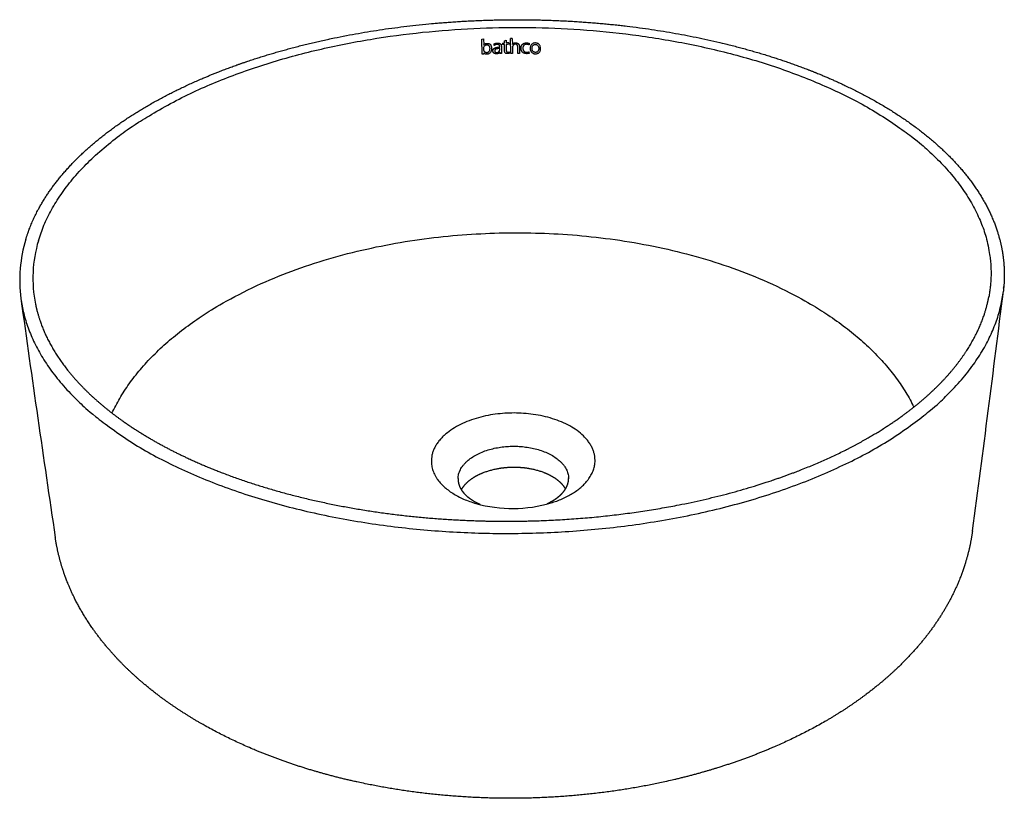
# Model space of a CAD drawing. Header units: millimetres. Extents: x 508 to 1895, y 44 to 657.
# Tile 3 of 3: x 1504 to 1895, y 59 to 368. Entities that reach past the tile are written whole.
import ezdxf

# ---------------------------------------------------------------- set-up
doc = ezdxf.new("R2010")
doc.units = ezdxf.units.MM
doc.header["$MEASUREMENT"] = 0

msp = doc.modelspace()

# ---------------------------------------------------------------- linework, layer by layer
for p, q in [((1687.21, 360.51), (1687.89, 360.53)), ((1687.29, 354.52), (1687.21, 360.51)), ((1687.89, 360.53), (1687.92, 358.15)), ((1696.19, 359.84), (1696.86, 360.05)), ((1696.19, 358.94), (1696.19, 359.84)), ((1698.65, 354.78), (1698.61, 360.77)), ((1699.28, 360.78), (1699.3, 358.4)), ((1687.92, 358.15), (1687.92, 358.13)), ((1691.01, 357.2), (1691.01, 357.14)), ((1691.58, 355.7), (1691.58, 355.75)), ((1692.06, 357.95), (1692.06, 358.58)), ((1694.28, 357.37), (1694.28, 357.6)), ((1694.29, 357.28), (1694.28, 357.37)), ((1694.94, 357.64), (1694.95, 357.62)), ((1695.35, 358.93), (1696.19, 358.94)), ((1695.35, 358.36), (1695.35, 358.45)), ((1696.2, 358.38), (1695.35, 358.36)), ((1696.19, 358.94), (1696.19, 359.03)), ((1696.22, 355.89), (1696.2, 358.38)), ((1696.22, 355.98), (1696.2, 358.38)), ((1696.22, 355.89), (1696.22, 355.98)), ((1696.88, 358.39), (1696.91, 355.79)), ((1697.85, 358.95), (1697.85, 358.4)), ((1699.32, 357.12), (1699.32, 357.05)), ((1699.32, 356.97), (1699.32, 357.05)), ((1699.32, 356.97), (1699.33, 354.79)), ((1702.74, 357.04), (1702.74, 357.08)), ((1706.4, 357.16), (1706.4, 357.2)), ((1710.5, 356.37), (1710.5, 356.32)), ((1687.97, 354.54), (1687.29, 354.52)), ((1687.97, 355.03), (1687.97, 354.54)), ((1694.36, 354.74), (1694.35, 355.23)), ((1695.02, 354.75), (1694.36, 354.74)), ((1697.97, 355.4), (1697.99, 354.83)), ((1697.99, 354.83), (1697.99, 354.92)), ((1699.33, 354.79), (1698.65, 354.78)), ((1702.13, 354.8), (1701.45, 354.8)), ((1702.13, 354.8), (1702.14, 354.88))]:
    msp.add_line(p, q)
for centre, radius, start, end in [((1647774.05, 13695.67), 1646131.21, 180.46416919, 180.46420768), ((1701.18, -1.72), 362.5, 90.2993, 90.4056), ((1720.9, -3.09), 360.79, 94.2293, 94.2371), ((937808.62, 8714.09), 936150.56, 180.51137276, 180.51140711), ((1701.18, -1.72), 360.69, 90.5291, 90.6843), ((1701.18, -1.73), 360.15, 90.5291, 90.6828), ((1701.18, -1.74), 360.14, 90.2965, 90.2984), ((462774.02, -39333.97), 462773.39, 175.0796099, 175.0796877), ((2373.62, -335.51), 968.78, 134.52029, 134.5223), ((-386883.35, -39060.17), 390583.23, 5.7917626, 5.7918512), ((1558.96, 264.81), 55.22, 162.8628, 187.6095), ((1560.73, 265.58), 51.75, 163.2674, 191.455), ((1841.53, 266.75), 53.04, 354.5414, 355.207), ((1556.79, 264.59), 53.04, 185.6432, 186.3096), ((-6960.21, 1353.13), 8921.58, 352.349644, 352.964938), ((10341.23, 1481.42), 8921.36, 187.885242, 188.500123), ((1685.36, 185.89), 7.62, 178.4085, 181.2845), ((1699.37, 228.4), 54.17, 254.4688, 286.3774)]:
    msp.add_arc(centre, radius, start, end)
for points, weights, degree, knots in [([(1506.19, 281.09), (1507.12, 284.17), (1509.57, 290.38), (1514.77, 299.36), (1521.55, 308.11), (1529.88, 316.56), (1539.68, 324.57), (1550.86, 332.08), (1563.24, 338.98), (1572.04, 343.07), (1576.59, 345), (1594.73, 352.71), (1615.28, 358.65), (1657.05, 366.15), (1677.9, 368.03), (1698.82, 368.17), (1719.74, 368.3), (1740.61, 366.69), (1782.44, 359.72), (1803.05, 354.04), (1821.25, 346.55), (1825.82, 344.67), (1834.64, 340.69), (1847.08, 333.94), (1858.32, 326.55), (1868.17, 318.65), (1876.56, 310.3), (1883.36, 301.66), (1888.61, 292.73), (1891.1, 286.54), (1892.07, 283.4), (1894.38, 275.89), (1895.12, 268.18), (1894.2, 260.44)], [1, 1, 1, 1, 1, 1, 1, 1, 1, 1, 1, 1.01338480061, 1.02386400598, 1.03715921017, 1.04038640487, 1.04029450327, 1.04020260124, 1.03679318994, 1.02314150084, 1.01249375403, 0.998967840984, 0.998967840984, 0.998967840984, 0.998967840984, 0.998967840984, 0.998967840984, 0.998967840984, 0.998967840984, 0.998967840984, 0.998967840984, 0.998967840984, 0.987667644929, 0.976456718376, 0.965476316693], 3, [0, 0, 0, 0, 8.011342, 16.536429, 25.707264, 35.462858, 45.972005, 57.094708, 68.900223, 81.175471, 81.175471, 81.175471, 158.760827, 158.760827, 230.307591, 230.307591, 230.307591, 301.854647, 301.854647, 379.441198, 379.441198, 379.441198, 391.698661, 403.484324, 414.586098, 425.073968, 434.809562, 443.963025, 452.322299, 460.480404, 460.480404, 460.480404, 502.149151, 502.149151, 502.149151, 502.149151]), ([(1511.18, 280.48), (1535.86, 364.04), (1698.83, 365.09), (1862.03, 366.13), (1887.06, 282.75), (1890.74, 270.51), (1888.43, 258.15)], [1004.71214666, 818.633736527, 1156.92370648, 817.503459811, 1003.113694, 935.583318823, 886.445950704], 2, [-1162.414332, -1162.414332, -1162.414332, -871.810749, -871.810749, -581.207166, -581.207166, -532.38985, -532.38985, -532.38985]), ([(1694.32, 355.21), (1694.25, 355.11), (1694.08, 354.94), (1693.79, 354.76), (1693.45, 354.67), (1693.21, 354.65), (1693.08, 354.64), (1692.99, 354.64), (1692.81, 354.64), (1692.53, 354.68), (1692.26, 354.75), (1692.1, 354.84), (1692.02, 354.89), (1691.94, 354.94), (1691.8, 355.07), (1691.67, 355.29), (1691.6, 355.55), (1691.58, 355.73), (1691.58, 355.82), (1691.58, 355.96), (1691.62, 356.23), (1691.8, 356.57), (1692.08, 356.84), (1692.34, 356.98), (1692.48, 357.03), (1692.6, 357.08), (1692.86, 357.16), (1693.12, 357.21), (1693.25, 357.23), (1693.32, 357.24), (1693.45, 357.25), (1693.65, 357.26), (1693.84, 357.27), (1693.97, 357.28), (1694.04, 357.28), (1694.13, 357.28), (1694.21, 357.28), (1694.29, 357.28)], [1162.77534711, 1162.83760698, 1162.94029865, 1163.03745192, 1163.08469551, 1163.08863544, 1163.08553059, 1163.08312882, 1163.07252095, 1163.03774782, 1162.97732718, 1162.91710403, 1162.88101506, 1162.84190717, 1162.75513139, 1162.60520738, 1162.44227747, 1162.32935819, 1162.27276982, 1162.17960418, 1162.01079025, 1161.80834698, 1161.65388115, 1161.58107128, 1161.55185135, 1161.52713918, 1161.48990814, 1161.47166946, 1161.46592171, 1161.46289572, 1161.45875534, 1161.45730215, 1161.45907146, 1161.46172917, 1161.46324642, 1161.46504228, 1161.46703725, 1161.46881954], 3, [0, 0, 0, 0, 0.427928, 0.855856, 1.283784, 1.711712, 1.711712, 1.711712, 2.030816, 2.349919, 2.669022, 2.988125, 2.988125, 2.988125, 3.33405, 3.679975, 4.0259, 4.371825, 4.371825, 4.371825, 4.889068, 5.406311, 5.923553, 6.440796, 6.440796, 6.440796, 6.877992, 7.315188, 7.315188, 7.315188, 7.545572, 7.775955, 8.006339, 8.236723, 8.236723, 8.236723, 8.515724, 8.515724, 8.515724, 8.515724]), ([(1692.06, 358.58), (1692.16, 358.64), (1692.37, 358.73), (1692.7, 358.82), (1693.05, 358.89), (1693.28, 358.9), (1693.39, 358.91), (1693.52, 358.91), (1693.76, 358.9), (1694.09, 358.85), (1694.37, 358.74), (1694.59, 358.57), (1694.76, 358.35), (1694.87, 358.08), (1694.94, 357.75), (1694.95, 357.51), (1694.96, 357.38), (1694.96, 356.79), (1694.97, 356.21), (1694.98, 355.62), (1694.99, 355.33), (1695.01, 355.04), (1695.02, 354.75)], [1160.55749691, 1160.53034542, 1160.48399305, 1160.43803875, 1160.41487099, 1160.41378574, 1160.41654758, 1160.41654758, 1160.41654758, 1160.41654758, 1160.41654758, 1160.41654758, 1160.41654758, 1160.41654758, 1160.41654758, 1160.41654758, 1160.41654758, 1160.41650719, 1160.41650719, 1160.41654758, 1160.41654758, 1160.41654758, 1160.41654758], 3, [0, 0, 0, 0, 0.399997, 0.799994, 1.199991, 1.599988, 1.599988, 1.599988, 1.915366, 2.189256, 2.427544, 2.648633, 2.871555, 3.108059, 3.385965, 3.707596, 3.707596, 3.707596, 5.159639, 5.159639, 5.159639, 6.238368, 6.238368, 6.238368, 6.238368]), ([(1694.29, 357.28), (1694.29, 357.33), (1694.29, 357.38), (1694.29, 357.43), (1694.29, 357.5), (1694.28, 357.64), (1694.23, 357.89), (1694.12, 358.1), (1693.95, 358.24), (1693.72, 358.33), (1693.53, 358.35), (1693.4, 358.34), (1693.34, 358.34), (1693.22, 358.34), (1693, 358.31), (1692.72, 358.26), (1692.39, 358.13), (1692.18, 358.01), (1692.06, 357.95)], [1161.46881954, 1161.43837922, 1161.40794175, 1161.37749187, 1161.37749187, 1161.37749187, 1161.37749187, 1161.37749187, 1161.37749187, 1161.37749187, 1161.37749187, 1161.37749187, 1161.37749187, 1161.37749187, 1161.37749187, 1161.37749187, 1161.37749187, 1161.37749187, 1161.37749187], 3, [0, 0, 0, 0, 0.178171, 0.178171, 0.178171, 0.365853, 0.522336, 0.799593, 0.933481, 1.073604, 1.400339, 1.400339, 1.400339, 1.548053, 1.694191, 1.965482, 2.23637, 2.569632, 2.569632, 2.569632, 2.569632]), ([(1694.24, 356.72), (1694.07, 356.72), (1693.77, 356.71), (1693.36, 356.67), (1693.03, 356.6), (1692.77, 356.51), (1692.56, 356.38), (1692.4, 356.21), (1692.31, 356.01), (1692.3, 355.86), (1692.3, 355.78), (1692.3, 355.73), (1692.31, 355.65), (1692.37, 355.48), (1692.52, 355.31), (1692.8, 355.2), (1693.02, 355.18), (1693.14, 355.18), (1693.23, 355.18), (1693.4, 355.2), (1693.65, 355.27), (1693.86, 355.38), (1694.02, 355.53), (1694.15, 355.73), (1694.24, 355.96), (1694.29, 356.24), (1694.29, 356.43), (1694.29, 356.54), (1694.29, 356.6), (1694.29, 356.66), (1694.29, 356.72)], [1, 1, 1, 1, 1, 1, 1, 1, 1, 1, 1, 1, 1, 1, 1, 1, 1, 1, 1, 1, 1, 1, 1, 1, 1, 1, 1, 1, 0.999983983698, 0.999983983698, 1], 3, [0, 0, 0, 0, 0.423521, 0.746908, 1.017885, 1.24759, 1.448774, 1.625145, 1.804822, 1.998507, 1.998507, 1.998507, 2.112516, 2.215502, 2.421745, 2.665278, 2.957164, 2.957164, 2.957164, 3.182393, 3.388923, 3.581044, 3.766686, 3.953718, 4.157593, 4.384442, 4.64497, 4.64497, 4.64497, 4.79687, 4.79687, 4.79687, 4.79687]), ([(1696.91, 355.79), (1696.91, 355.75), (1696.92, 355.66), (1696.95, 355.52), (1697.03, 355.38), (1697.22, 355.28), (1697.36, 355.27), (1697.44, 355.27), (1697.49, 355.27), (1697.58, 355.27), (1697.71, 355.3), (1697.84, 355.35), (1697.92, 355.38), (1697.97, 355.4)], [1, 1, 1, 1, 1, 1, 1, 1, 0.999999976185, 0.999996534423, 0.999981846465, 0.999960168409, 0.999942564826, 0.999933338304], 3, [0, 0, 0, 0, 0.113022, 0.204155, 0.36085, 0.515725, 0.709961, 0.709961, 0.709961, 0.868252, 1.026543, 1.184833, 1.343124, 1.343124, 1.343124, 1.343124]), ([(1699.31, 358.4), (1699.39, 358.51), (1699.55, 358.69), (1699.86, 358.87), (1700.21, 358.97), (1700.46, 358.99), (1700.59, 358.99), (1700.71, 358.99), (1700.95, 358.97), (1701.27, 358.9), (1701.54, 358.77), (1701.76, 358.57), (1701.92, 358.32), (1702.03, 358.02), (1702.1, 357.64), (1702.12, 357.37), (1702.12, 357.22), (1702.12, 357.02), (1702.12, 356.61), (1702.13, 356.01), (1702.13, 355.4), (1702.13, 355), (1702.13, 354.8)], [1160.84019092, 1160.7739398, 1160.66106925, 1160.54579875, 1160.4790429, 1160.4627149, 1160.46057523, 1160.46057523, 1160.46057523, 1160.46057523, 1160.46057523, 1160.46057523, 1160.46057523, 1160.46057523, 1160.46057523, 1160.46057523, 1160.46057523, 1160.58763842, 1160.84178066, 1161.22297944, 1161.6041849, 1161.85831866, 1161.98538683], 3, [0, 0, 0, 0, 0.443178, 0.886356, 1.329534, 1.772712, 1.772712, 1.772712, 2.081544, 2.352964, 2.596396, 2.823991, 3.061804, 3.331273, 3.635773, 4.006665, 4.006665, 4.006665, 4.75106, 5.495455, 6.23985, 6.984245, 6.984245, 6.984245, 6.984245]), ([(1701.45, 354.8), (1701.45, 355), (1701.45, 355.41), (1701.44, 356.03), (1701.44, 356.64), (1701.44, 357.05), (1701.44, 357.26), (1701.44, 357.36), (1701.43, 357.54), (1701.39, 357.79), (1701.32, 357.99), (1701.22, 358.16), (1701.08, 358.29), (1700.91, 358.37), (1700.71, 358.43), (1700.56, 358.44), (1700.48, 358.43), (1700.39, 358.43), (1700.23, 358.42), (1700, 358.34), (1699.79, 358.22), (1699.55, 357.97), (1699.35, 357.55), (1699.31, 357.16), (1699.32, 356.97)], [1163.08414997, 1162.95506428, 1162.69689489, 1162.30963724, 1161.92238486, 1161.66420831, 1161.53513369, 1161.53513369, 1161.53513369, 1161.53513369, 1161.53513369, 1161.53513369, 1161.53513369, 1161.53513369, 1161.53513369, 1161.53513369, 1161.53513369, 1161.53513369, 1161.53513369, 1161.53513369, 1161.53513369, 1161.53513369, 1161.53513369, 1161.53513369, 1161.53513369], 3, [0, 0, 0, 0, 0.755505, 1.511009, 2.266514, 3.022019, 3.022019, 3.022019, 3.276777, 3.471625, 3.645343, 3.803179, 3.95322, 4.108589, 4.277323, 4.473957, 4.473957, 4.473957, 4.690633, 4.881995, 5.07936, 5.280581, 5.732745, 6.224721, 6.224721, 6.224721, 6.224721]), ([(1706.04, 354.85), (1705.94, 354.82), (1705.75, 354.77), (1705.47, 354.72), (1705.19, 354.7), (1704.99, 354.69), (1704.89, 354.7), (1704.74, 354.7), (1704.43, 354.72), (1704.01, 354.84), (1703.63, 355.02), (1703.32, 355.27), (1703.06, 355.59), (1702.81, 356.1), (1702.74, 356.53), (1702.73, 356.83), (1702.73, 356.99), (1702.76, 357.29), (1702.87, 357.73), (1703.06, 358.11), (1703.32, 358.43), (1703.65, 358.68), (1704.04, 358.86), (1704.48, 358.96), (1704.79, 358.98), (1704.96, 358.98), (1705, 358.98), (1705.09, 358.98), (1705.27, 358.96), (1705.49, 358.93), (1705.76, 358.88), (1705.94, 358.82), (1706.03, 358.79)], [1162.87595952, 1162.90009665, 1162.9415391, 1162.98678333, 1163.01764666, 1163.02957779, 1163.03348833, 1163.03348833, 1163.03348833, 1163.03348833, 1163.03348833, 1163.03348833, 1163.03348833, 1163.03348833, 1163.03348833, 1163.03348833, 1163.03348833, 1163.03348833, 1163.03348833, 1163.03348833, 1163.03348833, 1163.03348833, 1163.03348833, 1163.03348833, 1163.03348833, 1163.03348833, 1163.03348833, 1163.03348833, 1163.03348833, 1163.03348833, 1163.03348833, 1163.03348833, 1163.03348833], 3, [0, 0, 0, 0, 0.335431, 0.670862, 1.006293, 1.341725, 1.341725, 1.341725, 1.730499, 2.09172, 2.431312, 2.758477, 3.09291, 3.437227, 4.166763, 4.166763, 4.166763, 4.559173, 4.927216, 5.281101, 5.615705, 5.950557, 6.299726, 6.672078, 7.071518, 7.071518, 7.071518, 7.184778, 7.297972, 7.524421, 7.736485, 7.976402, 7.976402, 7.976402, 7.976402]), ([(1705.97, 358.17), (1705.91, 358.19), (1705.8, 358.23), (1705.62, 358.3), (1705.37, 358.37), (1705.16, 358.41), (1705.04, 358.41), (1704.92, 358.41), (1704.69, 358.39), (1704.28, 358.29), (1703.92, 358.08), (1703.67, 357.76), (1703.49, 357.38), (1703.45, 357.05), (1703.45, 356.82), (1703.45, 356.72), (1703.48, 356.5), (1703.59, 356.1), (1703.87, 355.67), (1704.38, 355.33), (1704.78, 355.26), (1704.99, 355.26), (1705.07, 355.26), (1705.25, 355.27), (1705.58, 355.33), (1705.82, 355.4), (1705.98, 355.45)], [1, 1, 1, 1, 1, 1, 1, 1, 1, 1, 1, 1, 1, 1, 1, 1, 1, 1, 1, 1, 1, 1, 0.999996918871, 0.999984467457, 0.999939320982, 0.999888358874, 0.999851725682], 3, [0, 0, 0, 0, 0.170499, 0.286333, 0.486521, 0.806277, 0.806277, 0.806277, 1.096882, 1.367512, 1.864681, 2.101755, 2.357607, 2.915307, 2.915307, 2.915307, 3.181074, 3.450506, 3.950528, 4.427708, 4.941779, 4.941779, 4.941779, 5.235803, 5.529827, 6.117875, 6.117875, 6.117875, 6.117875]), ([(1540.36, 212.1), (1573.79, 282.87), (1699.39, 283.63), (1824.36, 284.39), (1858.7, 214.48)], [1024.47112815, 882.901542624, 1199.97462797, 883.366656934, 1021.85183473], 2, [-1043.531872, -1043.531872, -1043.531872, -802.000194, -802.000194, -561.535261, -561.535261, -561.535261]), ([(1504.22, 257.5), (1516.91, 163.33), (1699.16, 164.34), (1882.82, 165.36), (1894.2, 260.44)], [896.343146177, 637.135011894, 846.853448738, 635.183151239, 897.251272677], 2, [45.515638, 45.515638, 45.515638, 298.450797, 298.450797, 552.548092, 552.548092, 552.548092]), ([(1510.02, 255.3), (1510.46, 253.09), (1511.69, 248.59), (1514.42, 242), (1518.1, 235.44), (1522.76, 228.93), (1528.44, 222.49), (1535.14, 216.18), (1542.28, 210.53), (1547.25, 207.11), (1549.58, 205.61), (1551.88, 204.12), (1556.65, 201.22), (1566.52, 195.89), (1579.81, 189.85), (1597.15, 183.58), (1616.49, 178.16), (1636.8, 173.99), (1657.56, 171.1), (1678.2, 169.45), (1692.13, 169.14), (1699.14, 169.18), (1727.29, 169.33), (1754.95, 172.68), (1793.71, 182.28), (1806.26, 186.37), (1829.34, 195.93), (1839.74, 201.37), (1848.79, 207.33), (1851.11, 208.86), (1856.1, 212.34), (1863.23, 218.08), (1869.94, 224.48), (1875.62, 231), (1880.33, 237.67), (1884.06, 244.42), (1886.81, 251.26), (1888, 255.87), (1888.43, 258.15)], [1, 1, 1, 1, 1, 1, 1, 1, 1, 1, 1, 1, 1, 1, 1, 1, 1, 1, 1, 1, 1, 1, 0.999880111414, 1.0041150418, 1.01698266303, 1.02261653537, 1.03615906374, 1.04407680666, 1.05294435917, 1.05294435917, 1.05294435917, 1.05294435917, 1.05294435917, 1.05294435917, 1.05294435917, 1.05294435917, 1.05294435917, 1.05294435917, 1.05294435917], 3, [0, 0, 0, 0, 5.610176, 11.562327, 17.689023, 24.277815, 31.406968, 39.00964, 47.123836, 54.003612, 54.003612, 54.003612, 60.801642, 67.880794, 81.848102, 97.036904, 113.666993, 131.707443, 148.530708, 165.719276, 183.13433, 183.13433, 183.13433, 253.522939, 253.522939, 291.174284, 291.174284, 329.666896, 329.666896, 329.666896, 336.589943, 344.757159, 352.410595, 359.587129, 366.218201, 372.679698, 378.709856, 384.485408, 384.485408, 384.485408, 384.485408]), ([(1714.65, 176.43), (1732.68, 182), (1732.12, 193.85), (1731.24, 212.31), (1699.58, 212.12), (1667.94, 211.94), (1667.15, 193.48)], [909.429750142, 833.753369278, 1063.6367928, 771.920712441, 1091.80711903, 772.127722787, 1063.92954963], 2, [69.522231, 69.522231, 69.522231, 106.448177, 106.448177, 159.672266, 159.672266, 212.896355, 212.896355, 212.896355]), ([(1677.74, 186.1), (1678.1, 198.8), (1699.65, 198.93), (1721.21, 199.05), (1721.62, 186.35), (1721.63, 186.2), (1721.63, 186.04)], [1069.27777812, 769.544543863, 1088.20096965, 769.404026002, 1069.07905586, 1068.86415686, 1069.07905586], 2, [-146.757694, -146.757694, -146.757694, -110.06827, -110.06827, -73.378847, -73.378847, -73.125777, -73.125777, -73.125777]), ([(1720.41, 182.02), (1720.22, 182.34), (1720.01, 182.66), (1718.69, 184.42), (1717.12, 185.75), (1715.15, 186.89), (1713.04, 188.1), (1710.52, 189.05), (1705.19, 190.26), (1702.46, 190.55), (1699.71, 190.53), (1696.97, 190.51), (1694.24, 190.19), (1688.92, 188.93), (1686.41, 187.95), (1684.3, 186.71), (1682.3, 185.54), (1680.72, 184.16), (1679.41, 182.36), (1679.2, 182.04), (1679.02, 181.71)], [1081.23059334, 1081.7524087, 1082.26700205, 1085.11907323, 1087.24037552, 1089.04253825, 1090.97154191, 1092.48241872, 1094.42322889, 1094.90745085, 1094.92036293, 1094.93327523, 1094.47463823, 1092.58379628, 1091.09643038, 1089.1871484, 1087.37576131, 1085.23133759, 1082.34767428, 1081.83397022, 1081.31229945], 3, [7.921348, 7.921348, 7.921348, 7.921348, 9.851116, 9.851116, 18.794033, 18.794033, 18.794033, 28.394922, 28.394922, 37.275912, 37.275912, 37.275912, 46.157087, 46.157087, 55.758502, 55.758502, 55.758502, 64.844117, 64.844117, 66.771777, 66.771777, 66.771777, 66.771777]), ([(1677.74, 186.1), (1677.73, 185.71), (1677.85, 184.5), (1678.17, 183.34), (1678.69, 182.21), (1679.42, 181.07), (1680.29, 180.04), (1681.36, 179.01), (1682.52, 178.11), (1683.39, 177.54), (1683.8, 177.3), (1684.64, 176.8), (1685.55, 176.34), (1686.52, 175.92)], [1, 1, 1, 1, 1, 1, 1, 1, 1, 1, 1, 0.99927536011, 0.998611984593, 0.998015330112], 3, [0, 0, 0, 0, 0.965557, 1.951998, 2.975431, 4.052266, 5.288931, 6.339296, 7.735319, 8.922318, 8.922318, 8.922318, 12.721094, 12.721094, 12.721094, 12.721094]), ([(1713.12, 176.17), (1713.97, 176.56), (1714.8, 176.99), (1715.61, 177.48), (1716.02, 177.73), (1716.89, 178.31), (1718.04, 179.22), (1719.11, 180.26), (1719.99, 181.32), (1720.72, 182.49), (1721.23, 183.65), (1721.55, 184.85), (1721.62, 185.65), (1721.63, 186.04)], [1, 0.99870954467, 0.99870954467, 1, 1, 1, 1, 1, 1, 1, 1, 1, 1, 1], 3, [0, 0, 0, 0, 2.329402, 2.329402, 2.329402, 3.523448, 4.927996, 5.984829, 7.228981, 8.330666, 9.388965, 10.397202, 11.381668, 11.381668, 11.381668, 11.381668]), ([(1881.95, 165.42), (1881.14, 159.16), (1879.32, 152.29), (1876.88, 146.24), (1876.03, 144.12), (1874.16, 139.97), (1869.66, 131.75), (1864.11, 123.86), (1857.6, 116.35), (1850.19, 108.85), (1844.04, 103.7), (1839.71, 100.45), (1830.79, 93.76), (1820.72, 87.76), (1798.77, 77.38), (1787.01, 73.01), (1774.55, 69.49), (1769.53, 68.07), (1764.46, 66.8), (1759.36, 65.69), (1740.25, 61.52), (1720.23, 59.35), (1700.02, 59.24), (1680.22, 59.14), (1660.6, 61.03), (1641.82, 64.85), (1636.33, 65.96), (1630.88, 67.25), (1625.48, 68.72), (1613.02, 72.11), (1601.24, 76.36), (1579.28, 86.51), (1569.19, 92.41), (1560.25, 99), (1558.05, 100.62), (1553.79, 103.94), (1547.8, 109.22), (1542.31, 114.7), (1535.76, 122.15), (1528.86, 131.83), (1524.63, 140.18), (1522.91, 144.38), (1520.55, 150.16), (1518.73, 156.75), (1517.86, 162.74)], [1030.95744007, 1024.0502305, 1017.30547083, 1010.73245425, 1010.73245425, 1010.73245425, 1010.73245425, 1010.73245425, 1010.73245425, 1010.73245425, 1010.73245425, 1010.73245425, 1003.48124867, 996.972587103, 985.861484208, 981.232918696, 977.54894734, 977.249263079, 977.249263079, 977.54894734, 973.26287339, 971.12316993, 971.203370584, 971.281965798, 973.491675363, 977.758334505, 977.411570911, 977.411570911, 977.758334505, 981.542614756, 986.266886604, 997.559344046, 1004.15336949, 1011.48140059, 1011.48140059, 1011.48140059, 1011.48140059, 1011.48140059, 1011.48140059, 1011.48140059, 1011.48140059, 1011.48140059, 1017.81095276, 1024.29386449, 1030.92234736], 3, [1.035146, 1.035146, 1.035146, 1.035146, 29.031927, 29.031927, 29.031927, 34.686674, 40.329646, 52.307947, 58.580438, 65.027376, 78.480334, 78.480334, 78.480334, 116.960495, 116.960495, 154.454953, 154.454953, 154.454953, 167.426042, 167.426042, 167.426042, 222.297742, 222.297742, 222.297742, 276.061123, 276.061123, 276.061123, 289.974816, 289.974816, 289.974816, 327.474022, 327.474022, 365.961045, 365.961045, 365.961045, 372.758021, 379.364744, 385.788244, 392.038445, 403.976808, 415.241098, 415.241098, 415.241098, 442.098302, 442.098302, 442.098302, 442.098302])]:
    msp.add_rational_spline(points, weights, degree=degree, knots=knots)
for points, knots in [([(1687.92, 358.13), (1687.95, 358.17), (1688.01, 358.27), (1688.18, 358.44), (1688.44, 358.62), (1688.81, 358.75), (1689.08, 358.78), (1689.22, 358.79), (1689.36, 358.79), (1689.64, 358.78), (1690.01, 358.7), (1690.34, 358.53), (1690.6, 358.29), (1690.8, 357.98), (1690.94, 357.6), (1691.02, 357.16), (1691.04, 356.83), (1691.04, 356.66), (1691.04, 356.51), (1691.03, 356.21), (1690.91, 355.67), (1690.67, 355.2), (1690.31, 354.85), (1690, 354.66), (1689.65, 354.54), (1689.4, 354.51), (1689.27, 354.5), (1689.19, 354.5), (1689.04, 354.5), (1688.78, 354.52), (1688.49, 354.59), (1688.19, 354.77), (1688.03, 354.93), (1687.97, 355.03)], [0, 0, 0, 0, 0.13403, 0.282933, 0.596489, 0.909259, 1.257908, 1.257908, 1.257908, 1.621659, 1.931709, 2.216847, 2.50933, 2.813707, 3.135364, 3.509932, 3.935037, 3.935037, 3.935037, 4.318996, 4.662577, 5.305412, 5.611259, 5.907776, 6.205099, 6.529492, 6.529492, 6.529492, 6.722776, 6.893422, 7.186793, 7.459117, 7.749121, 7.749121, 7.749121, 7.749121]), ([(1689.18, 358.23), (1689.09, 358.23), (1688.91, 358.21), (1688.66, 358.13), (1688.45, 358.01), (1688.19, 357.76), (1687.98, 357.32), (1687.92, 356.91), (1687.92, 356.7), (1687.93, 356.58), (1687.94, 356.34), (1688.01, 356.01), (1688.11, 355.72), (1688.25, 355.48), (1688.43, 355.3), (1688.64, 355.16), (1688.89, 355.09), (1689.07, 355.08), (1689.16, 355.08), (1689.25, 355.08), (1689.42, 355.1), (1689.65, 355.19), (1689.85, 355.32), (1690.09, 355.58), (1690.27, 356.04), (1690.31, 356.45), (1690.31, 356.67), (1690.3, 356.79), (1690.29, 357.02), (1690.24, 357.34), (1690.15, 357.61), (1690.02, 357.84), (1689.86, 358.02), (1689.66, 358.15), (1689.43, 358.22), (1689.26, 358.23), (1689.18, 358.23)], [0, 0, 0, 0, 0.226209, 0.439422, 0.647859, 0.8497, 1.31402, 1.845804, 1.845804, 1.845804, 2.150669, 2.42867, 2.680059, 2.912044, 3.118176, 3.320119, 3.529817, 3.759552, 3.759552, 3.759552, 3.975452, 4.175337, 4.369027, 4.578583, 5.039897, 5.580839, 5.580839, 5.580839, 5.879032, 6.152653, 6.389299, 6.600219, 6.794879, 6.974137, 7.184678, 7.391599, 7.391599, 7.391599, 7.391599]), ([(1697.99, 354.83), (1697.97, 354.82), (1697.92, 354.8), (1697.82, 354.77), (1697.62, 354.72), (1697.44, 354.7), (1697.32, 354.7), (1697.23, 354.7), (1697.06, 354.71), (1696.82, 354.75), (1696.62, 354.83), (1696.47, 354.96), (1696.35, 355.12), (1696.28, 355.33), (1696.24, 355.59), (1696.23, 355.78), (1696.22, 355.89)], [0, 0, 0, 0, 0.062132, 0.127467, 0.271403, 0.57096, 0.57096, 0.57096, 0.797499, 0.998022, 1.167775, 1.327699, 1.484666, 1.655226, 1.864717, 2.140632, 2.140632, 2.140632, 2.140632]), ([(1708.46, 358.94), (1708.61, 358.93), (1708.89, 358.91), (1709.3, 358.79), (1709.67, 358.6), (1709.97, 358.33), (1710.22, 358), (1710.46, 357.47), (1710.52, 357.03), (1710.52, 356.72), (1710.52, 356.57), (1710.5, 356.28), (1710.4, 355.86), (1710.22, 355.48), (1709.98, 355.17), (1709.67, 354.92), (1709.29, 354.75), (1708.88, 354.65), (1708.59, 354.64), (1708.44, 354.64), (1708.29, 354.64), (1708.01, 354.67), (1707.6, 354.79), (1707.24, 354.98), (1706.94, 355.24), (1706.69, 355.56), (1706.45, 356.08), (1706.38, 356.52), (1706.38, 356.82), (1706.38, 356.98), (1706.4, 357.28), (1706.51, 357.7), (1706.69, 358.08), (1706.94, 358.4), (1707.25, 358.65), (1707.61, 358.82), (1708.02, 358.92), (1708.31, 358.94), (1708.46, 358.94)], [0, 0, 0, 0, 0.372751, 0.716278, 1.055846, 1.384029, 1.721366, 2.064683, 2.824383, 2.824383, 2.824383, 3.19093, 3.559355, 3.895103, 4.223302, 4.543046, 4.875625, 5.231815, 5.599286, 5.599286, 5.599286, 5.967422, 6.306444, 6.641441, 6.964298, 7.295805, 7.643197, 8.385859, 8.385859, 8.385859, 8.769596, 9.129298, 9.475105, 9.804387, 10.124793, 10.457614, 10.796039, 11.165359, 11.165359, 11.165359, 11.165359]), ([(1708.46, 355.21), (1708.56, 355.21), (1708.74, 355.22), (1709.01, 355.29), (1709.24, 355.42), (1709.51, 355.67), (1709.75, 356.12), (1709.8, 356.54), (1709.8, 356.76), (1709.8, 356.87), (1709.78, 357.09), (1709.69, 357.49), (1709.47, 357.92), (1709.09, 358.22), (1708.73, 358.33), (1708.54, 358.35), (1708.44, 358.36), (1708.34, 358.36), (1708.15, 358.35), (1707.89, 358.27), (1707.65, 358.14), (1707.38, 357.89), (1707.15, 357.43), (1707.11, 357.02), (1707.1, 356.8), (1707.11, 356.69), (1707.12, 356.46), (1707.19, 356.14), (1707.3, 355.86), (1707.46, 355.63), (1707.65, 355.45), (1707.89, 355.31), (1708.16, 355.23), (1708.36, 355.21), (1708.46, 355.21)], [0, 0, 0, 0, 0.236567, 0.459216, 0.675977, 0.896727, 1.369859, 1.92341, 1.92341, 1.92341, 2.19874, 2.455791, 2.94703, 3.392294, 3.616379, 3.86457, 3.86457, 3.86457, 4.112728, 4.335039, 4.552366, 4.773695, 5.246334, 5.787584, 5.787584, 5.787584, 6.076619, 6.348604, 6.59744, 6.820738, 7.035912, 7.258404, 7.497574, 7.748232, 7.748232, 7.748232, 7.748232])]:
    msp.add_open_spline(points, degree=3, knots=knots)
msp.add_rational_spline([(1667.15, 193.48), (1666.64, 181.54), (1684.87, 176.21)], [1063.92954963, 832.765220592, 910.356486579], degree=2)

doc.saveas('drawing.dxf')
